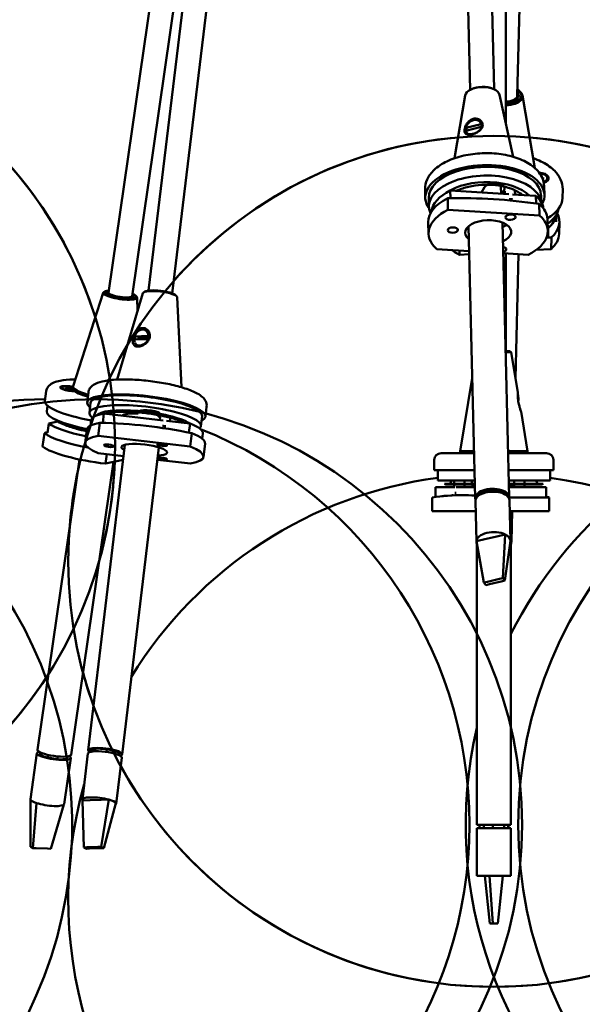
# Model space of a CAD drawing. Header units: millimetres. Extents: x 224 to 3432, y 73 to 2441.
# Tile 14 of 27: x 1973 to 2138, y 304 to 593. Entities that reach past the tile are written whole.
import ezdxf

# ---------------------------------------------------------------- set-up
doc = ezdxf.new("R2010")
doc.units = ezdxf.units.MM
doc.header["$LTSCALE"] = 12
doc.layers.add('Widoczne (ISO)', color=7, linetype='Continuous', lineweight=50)

msp = doc.modelspace()

# ---------------------------------------------------------------- linework, layer by layer
at = {"layer": 'Widoczne (ISO)'}
for p, q in [((1998.98, 513.26), (2068.48, 995.26)), ((2010.74, 513.89), (2068.62, 996.13)), ((2017.69, 513.05), (2075.62, 995.71)), ((2094.75, 996.04), (2105.22, 572.85)), ((2101.75, 996.13), (2112.21, 573.02)), ((2115.64, 563.05), (2115.64, 995.13)), ((2129.13, 979.76), (2119.03, 571.18)), ((2005.91, 512.26), (2033.54, 703.88)), ((2105.51, 573), (2105.27, 572.88)), ((2111.91, 573.16), (2112.16, 573.05)), ((2103.74, 571.17), (2100.58, 552.75)), ((2113.78, 571.41), (2117.84, 553.18)), ((2120.55, 571.17), (2124.2, 549.87)), ((2103.93, 561.66), (2108.38, 562.81)), ((2108.4, 561.96), (2103.95, 560.81)), ((2108.53, 561.98), (2108.44, 561.96)), ((2126.23, 547.26), (2126.48, 547.31)), ((2126.48, 547.31), (2126.25, 547.23)), ((2126.77, 546.85), (2126.41, 546.87)), ((2127.84, 546.85), (2127.83, 546.64)), ((2108.54, 542.67), (2109.43, 544.22)), ((2114.52, 544.92), (2114.19, 544.35)), ((2114.19, 544.35), (2114.24, 542.31)), ((2126.59, 546.48), (2126.56, 546.49)), ((2126.82, 545.5), (2127.22, 545.76)), ((2126.99, 541.96), (2126.92, 544.51)), ((2092, 541.09), (2091.93, 543.64)), ((2093, 541.12), (2093.06, 538.57)), ((2098.66, 537.61), (2098.58, 541.01)), ((2099.31, 543.24), (2099.37, 541.03)), ((2116.57, 542.17), (2099.31, 543.24)), ((2115.17, 543.41), (2114.53, 542.29)), ((2115.33, 543.06), (2115.35, 542.24)), ((2124.47, 541.67), (2117.6, 542.1)), ((2118.33, 543.13), (2118.35, 542.06)), ((2124.47, 541.67), (2124.53, 539.47)), ((2125.99, 541.93), (2126.04, 539.87)), ((2132.29, 541.09), (2132.35, 543.64)), ((2125.48, 539.33), (2125.57, 535.93)), ((2125.57, 535.93), (2098.66, 537.61)), ((2130.46, 536.07), (2130.41, 534.11)), ((2092.96, 530.58), (2092.88, 533.98)), ((2104.71, 532.77), (2106.68, 452.9)), ((2114.68, 533.86), (2116.68, 453.15)), ((2127.95, 531.45), (2127.87, 534.84)), ((2128.13, 532.25), (2127.93, 532.24)), ((2128.13, 532.25), (2128.07, 529.8)), ((2131.32, 530.58), (2131.41, 533.98)), ((2129.02, 529.49), (2128.94, 526.09)), ((2095.35, 526.09), (2104.89, 525.5)), ((2102.03, 524.41), (2102.06, 525.67)), ((2104.91, 524.59), (2102.03, 524.41)), ((2114.91, 524.87), (2122.25, 524.41)), ((2115.64, 496.13), (2115.64, 524.83)), ((2119.38, 524.59), (2118.47, 488.14)), ((2128.94, 526.09), (2124.58, 525.82)), ((1997.42, 513.23), (1988.57, 485.83)), ((1997.99, 513.67), (1997.62, 513.45)), ((2009.09, 513.12), (2001.54, 487.74)), ((2006.98, 512.37), (2007.27, 512.06)), ((2009.68, 513.59), (2009.31, 513.37)), ((2018.65, 512.51), (2018.95, 512.21)), ((2007.41, 511.79), (2007.51, 507.81)), ((2019.11, 511.92), (2020.44, 485.47)), ((2006.61, 500.43), (2010.67, 500.59)), ((2010.56, 499.62), (2006.49, 499.47)), ((2010.87, 500.18), (2007.46, 500.05)), ((2115.62, 496.13), (2116.84, 496.13)), ((2117.19, 495.83), (2115.62, 495.83)), ((2116.84, 496.13), (2117.19, 495.83)), ((2117.19, 495.83), (2119.17, 483.96)), ((2105.81, 488.14), (2102.24, 466.73)), ((1980.25, 481.42), (1980.67, 484.32)), ((1985.17, 485.44), (1985.13, 485.2)), ((1986.33, 485.2), (1987.23, 485.13)), ((1987.26, 485.09), (1986.33, 485.2)), ((1986.35, 485.4), (1987.14, 485.2)), ((1986.66, 484.97), (1987.27, 485.02)), ((1986.76, 485.47), (1987.39, 485.25)), ((1987.26, 485.15), (1987.25, 485.09)), ((1987.25, 484.8), (1987.63, 484.92)), ((1987.33, 485.04), (1987.32, 484.82)), ((1987.61, 485.42), (1987.85, 485.19)), ((1987.61, 485.42), (1987.74, 485.11)), ((1987.7, 485.21), (1987.61, 485.42)), ((1988.17, 484.67), (1987.93, 484.9)), ((1988.08, 484.88), (1988.17, 484.67)), ((1988.48, 485.28), (1988.14, 485.17)), ((1988.68, 484.74), (1988.39, 484.84)), ((1988.45, 485.05), (1988.4, 484.84)), ((1988.48, 485.27), (1988.55, 485.75)), ((1988.52, 484.95), (1988.49, 484.81)), ((1988.74, 484.66), (1988.65, 484.77)), ((1992.69, 481.01), (1993.04, 483.91)), ((1993.68, 480.89), (1993.34, 477.99)), ((1981.06, 480.04), (1980.82, 478.38)), ((1997.63, 477.73), (1997.31, 475.02)), ((2014.97, 475.76), (1997.63, 477.73)), ((2003.34, 477.39), (2003.3, 477.08)), ((2007.65, 477.79), (2008.09, 478.46)), ((2013.69, 478.05), (2013.55, 476.93)), ((2013.99, 477.6), (2013.55, 476.93)), ((2014.23, 477.49), (2014.04, 475.87)), ((2027.44, 476.84), (2027.79, 479.74)), ((2120.11, 478.32), (2122.04, 466.73)), ((1981.42, 474.86), (1981.02, 472.08)), ((1981.42, 474.86), (1984.46, 475.52)), ((1993.9, 475.85), (1993.71, 474.27)), ((1995.94, 471.17), (1996.41, 475.04)), ((2022.92, 474.86), (2016.01, 475.64)), ((2017.21, 477.13), (2017.02, 475.53)), ((2022.92, 474.86), (2022.59, 472.15)), ((2026.45, 476.96), (2026.1, 474.06)), ((1980.12, 471.97), (1979.56, 468.11)), ((1992.09, 469.2), (1992.56, 473.07)), ((2023.44, 471.97), (2022.98, 468.11)), ((2026.66, 471.92), (2026.48, 470.34)), ((2022.98, 468.11), (1995.94, 471.17)), ((2026.85, 465.03), (2027.31, 468.9)), ((2003.79, 468.58), (1993.02, 378.83)), ((1995.96, 466.12), (2003.39, 465.28)), ((1998.1, 463.05), (1998.5, 465.84)), ((2013.77, 467.81), (2002.95, 377.64)), ((2106.35, 466.13), (2096.64, 466.13)), ((2102.24, 466.73), (2106.34, 466.73)), ((2102.24, 466.23), (2102.24, 466.73)), ((2102.24, 466.23), (2106.35, 466.23)), ((2102.34, 466.13), (2102.24, 466.23)), ((2116.34, 466.73), (2122.04, 466.73)), ((2116.36, 466.23), (2122.04, 466.23)), ((2127.64, 466.13), (2116.36, 466.13)), ((2121.94, 466.13), (2122.04, 466.23)), ((2122.04, 466.23), (2122.04, 466.73)), ((1990.41, 464.28), (1978.1, 378.94)), ((2000.41, 463.56), (1988, 377.52)), ((2003.26, 464.17), (1998.1, 463.05)), ((2013.33, 464.15), (2023, 463.05)), ((2094.64, 461.13), (2094.64, 464.13)), ((2129.64, 461.13), (2129.64, 464.13)), ((2106.48, 461.13), (2094.64, 461.13)), ((2095.64, 461.13), (2095.64, 458.13)), ((2129.64, 461.13), (2116.48, 461.13)), ((2128.64, 461.13), (2128.64, 458.13)), ((2095.64, 458.13), (2106.55, 458.13)), ((2106.58, 457.11), (2097.65, 457.11)), ((2100.51, 458.13), (2100.51, 456.13)), ((2103.51, 458.13), (2103.51, 456.13)), ((2105.64, 457.11), (2103.51, 457.11)), ((2105.64, 458.13), (2105.64, 456.63)), ((2116.56, 458.13), (2128.64, 458.13)), ((2126.63, 457.11), (2116.58, 457.11)), ((2118.09, 458.13), (2118.09, 456.13)), ((2121.09, 458.13), (2121.09, 456.13)), ((2095.01, 456.13), (2095.01, 453.27)), ((2100.72, 456.13), (2095.01, 456.13)), ((2098.39, 456.87), (2100.51, 456.87)), ((2098.39, 456.87), (2106.58, 456.87)), ((2100.72, 454.43), (2101.03, 454.43)), ((2106.6, 456.13), (2101.03, 456.13)), ((2103.51, 456.87), (2105.64, 456.87)), ((2105.64, 456.63), (2106.59, 456.63)), ((2106.14, 456.13), (2105.64, 456.63)), ((2109.21, 454.8), (2108.1, 453.94)), ((2109.22, 454.41), (2109.21, 454.8)), ((2109.29, 454.86), (2109.29, 454.83)), ((2109.32, 454.87), (2109.32, 454.84)), ((2112.77, 455.21), (2112.78, 454.76)), ((2115.13, 454.39), (2112.77, 455.21)), ((2113.22, 455.16), (2113.23, 455.05)), ((2114.61, 454.57), (2114.61, 454.73)), ((2115.14, 454.15), (2115.13, 454.39)), ((2116.59, 456.87), (2125.89, 456.87)), ((2116.59, 456.63), (2118.09, 456.63)), ((2116.6, 456.13), (2127.46, 456.13)), ((2121.09, 456.87), (2125.89, 456.87)), ((2127.46, 456.13), (2127.46, 453.25)), ((2094.06, 449.13), (2094.06, 453.13)), ((2106.7, 452.05), (2107, 440.15)), ((2108.09, 454.06), (2108.1, 453.93)), ((2128.41, 453.13), (2116.68, 453.13)), ((2116.7, 452.3), (2116.99, 440.4)), ((2128.41, 449.13), (2128.41, 453.13)), ((2106.78, 449.13), (2094.06, 449.13)), ((2128.41, 449.13), (2116.78, 449.13)), ((2117.14, 449.13), (2117.14, 356.97)), ((2117.51, 449.13), (2117.29, 440.15)), ((2107, 440.22), (2109.47, 440.82)), ((2109.23, 428.08), (2107, 440.22)), ((2109.47, 440.82), (2112.97, 441.65)), ((2112.97, 441.65), (2115.45, 442.24)), ((2114.77, 429.4), (2115.45, 442.24)), ((2115.35, 428.68), (2116.99, 440.33)), ((2107.14, 439.29), (2107.14, 356.97)), ((2110.25, 428.32), (2109.23, 428.08)), ((2113.75, 429.16), (2110.25, 428.32)), ((2110.83, 427.6), (2114.33, 428.44)), ((2114.77, 429.4), (2113.75, 429.16)), ((2114.33, 428.44), (2115.35, 428.68)), ((2115.35, 428.68), (2114.77, 429.4)), ((2109.23, 428.08), (2109.81, 427.36)), ((2109.81, 427.36), (2110.83, 427.6)), ((1995.03, 379.26), (1993.78, 378.81)), ((1994.32, 379.15), (1994.3, 379)), ((1994.35, 379.16), (1994.33, 379.01)), ((1994.94, 378.52), (1995.03, 379.26)), ((1995.43, 379.31), (1995.43, 379.3)), ((1995.5, 379.32), (1995.5, 379.3)), ((1998.44, 379.15), (1998.34, 378.35)), ((2001, 378.57), (1998.44, 379.15)), ((1999.16, 379.04), (1999.16, 378.99)), ((1977.96, 377.98), (1976.01, 364.44)), ((1978.83, 377.6), (1978.92, 378.2)), ((1981.22, 377.48), (1981.1, 376.68)), ((1981.1, 376.68), (1983.93, 376.23)), ((1983.93, 376.23), (1984.05, 377.03)), ((1987.86, 376.55), (1985.91, 363.02)), ((1986.81, 377.01), (1986.71, 376.35)), ((1986.71, 376.35), (1987, 376.93)), ((1987, 376.93), (1987.01, 377.04)), ((1992.9, 377.86), (1991.28, 364.33)), ((1993.72, 378.37), (1993.76, 378.74)), ((1993.78, 378.81), (1993.73, 378.37)), ((2000.53, 378.68), (2000.54, 378.73)), ((2000.91, 377.82), (2001, 378.57)), ((2002.83, 376.67), (2001.21, 363.13)), ((2001.76, 378.26), (2001.76, 378.24)), ((2002.16, 377.35), (2002.2, 377.72)), ((1976.02, 350.46), (1976.02, 364.35)), ((1976.7, 350.07), (1977.81, 363.33)), ((1982, 349.93), (1985.83, 362.86)), ((1991.32, 364.13), (1993.59, 364.19)), ((1991.69, 350.32), (1991.32, 364.13)), ((1993.59, 364.19), (1996.81, 364.28)), ((1996.77, 350.46), (1999.09, 364.35)), ((1996.81, 364.28), (1999.09, 364.35)), ((1997.55, 350.07), (2001.16, 363.33)), ((2107.14, 356.97), (2117.14, 356.97)), ((2117.14, 355.97), (2107.14, 355.97)), ((2107.14, 355.97), (2107.14, 341.97)), ((2107.89, 355.97), (2107.89, 356.97)), ((2109.2, 356.97), (2109.2, 355.97)), ((2111.82, 355.97), (2111.82, 356.97)), ((2115.21, 356.97), (2115.21, 355.97)), ((2116.38, 355.97), (2116.38, 356.97)), ((2116.39, 355.97), (2116.39, 356.97)), ((2117.14, 355.97), (2117.14, 341.97)), ((1976.7, 350.07), (1976.02, 350.46)), ((1977.67, 350.05), (1976.7, 350.07)), ((1981.02, 349.96), (1977.67, 350.05)), ((1992.62, 350.34), (1991.69, 350.32)), ((1991.69, 350.32), (1992.46, 349.93)), ((1995.84, 350.43), (1992.62, 350.34)), ((1993.4, 349.96), (1996.61, 350.05)), ((1996.77, 350.46), (1995.84, 350.43)), ((1996.61, 350.05), (1997.55, 350.07)), ((1997.55, 350.07), (1996.77, 350.46)), ((1982, 349.93), (1981.02, 349.96)), ((1992.46, 349.93), (1993.4, 349.96)), ((2107.14, 341.97), (2110.85, 341.97)), ((2110.95, 327.97), (2109.48, 341.97)), ((2110.85, 341.97), (2114.8, 341.97)), ((2111.85, 327.97), (2110.85, 341.97)), ((2113.33, 327.97), (2114.8, 341.97)), ((2114.8, 341.97), (2117.14, 341.97)), ((2111.12, 327.97), (2110.95, 327.97)), ((2111.68, 327.97), (2111.12, 327.97)), ((2111.85, 327.97), (2111.68, 327.97)), ((2113.33, 327.97), (2111.85, 327.97))]:
    msp.add_line(p, q, dxfattribs=at)
for centre in [(1875.9, 468.38), (2112.14, 434.33), (1995.43, 356.96), (2244.3, 356.96)]:
    msp.add_circle(centre, 125, dxfattribs=at)
for centre, radius, start, end in [((1875.9, 468.38), 125, 17.5283, 63.5332), ((2112.14, 434.33), 125, 94.8252, 138.7751), ((2112.14, 434.33), 125, 41.2249, 85.1748), ((1863.27, 356.96), 125, 84.639, 67.6543), ((1979.99, 356.96), 125, 89.8433, 134.8253), ((2228.86, 356.96), 125, 104.8919, 153.3433), ((1979.99, 356.96), 125, 145.7163, 68.4183), ((2096.64, 464.13), 2, 90, 180), ((2127.64, 464.13), 2, 0, 90), ((1875.9, 468.38), 125, 344.2724, 357.8281), ((2112.14, 334.97), 125, 164.2796, 82.4148), ((2112.14, 434.33), 125, 168.2731, 175.3177), ((2112.14, 334.97), 125, 97.5852, 148.3896), ((2098.39, 458.12), 1.25, 233.6605, 270), ((2098.39, 458.12), 1.25, 270, 0.3162), ((2125.89, 458.12), 1.25, 179.6838, 270), ((2125.89, 458.12), 1.25, 270, 306.3395), ((2109.6, 329.14), 125, 95.5396, 95.8402), ((1875.9, 468.38), 125, 191.241, 327.4939), ((2112.14, 434.33), 125, 195.144, 199.8648), ((2228.86, 356.96), 125, 166.8332, 3.968), ((2112.14, 434.33), 125, 208.7362, 331.2638)]:
    msp.add_arc(centre, radius, start, end, dxfattribs=at)
for centre, major_axis, ratio, start_param, end_param in [((2108.76, 571.02), (-5.05, -0.12), 0.526814, 3.245077, 6.179701), ((2108.76, 571.27), (-4.7, -0.12), 0.526814, 3.962323, 5.462455), ((2115.52, 571.02), (5.05, -0.12), 0.526814, 4.749203, 7.088114), ((2115.53, 571.27), (4.7, -0.12), 0.526814, 4.749648, 7.013925), ((2115.53, 571.27), (3.95, -0.1), 0.526814, 4.75425, 6.765172), ((2115.53, 571.27), (3.5, -0.09), 0.526814, 4.757959, 6.283185), ((2115.52, 571.01), (3.65, -0.09), 0.526814, 5.665731, 6.570867), ((2106.17, 561.81), (1.87, 1.66), 0.777199, 5.905896, 8.644773), ((2106.17, 561.81), (-1.87, -1.66), 0.777199, 1.968468, 2.361588), ((2106.17, 561.81), (-1.87, -1.66), 0.777199, 5.905896, 6.299016), ((2109.49, 541.53), (-17.49, -0.43), 0.526814, 2.853533, 6.629029), ((2109.49, 541.53), (16.49, 0.41), 0.526814, 0, 3.141593), ((2109.55, 538.98), (16.49, 0.41), 0.526814, 0.061596, 3.369734), ((2125.09, 546.92), (3.15, -0.08), 0.526814, 5.306811, 7.762347), ((2125.09, 546.92), (2.75, -0.07), 0.526814, 5.382977, 7.684969), ((2109.58, 538.12), (14.49, 0.36), 0.526814, 0.455656, 2.45356), ((2112.3, 543.82), (-3, -0.07), 0.526814, 2.835609, 5.977201), ((2109.47, 542.26), (6.5, 0.16), 0.526814, 0.710894, 1.111683), ((2125.09, 546.71), (2.75, -0.07), 0.526814, 5.403849, 6.283185), ((2125.07, 545.94), (2, -0.05), 0.526814, 5.942509, 6.008865), ((2110.37, 534.41), (-17.49, -0.43), 0.526814, 5.439256, 6.283185), ((2110.31, 536.96), (-16.49, -0.41), 0.526814, 5.429196, 6.216954), ((2110.31, 536.96), (16.49, 0.41), 0.526814, 0.066232, 0.525561), ((2114.79, 541.53), (17.49, -0.43), 0.526814, 5.567958, 6.283185), ((2116.91, 539.96), (-1.5, -0.04), 0.526814, 4.19368, 4.902669), ((2110.37, 534.41), (17.49, 0.43), 0.526814, 0, 0.515501), ((2110.46, 531.01), (-17.49, -0.43), 0.526814, 5.439256, 6.798686), ((2110.46, 531.01), (17.49, 0.43), 0.526814, 5.439256, 6.798686), ((2114.73, 538.98), (16.49, -0.41), 0.526814, 5.650168, 6.216954), ((2113.97, 536.96), (16.49, -0.41), 0.526814, 5.757625, 6.221589), ((2113.91, 534.41), (17.49, -0.43), 0.526814, 5.767685, 6.571245), ((2110.46, 531.01), (-6.75, -0.17), 0.526814, 2.260198, 6.846658), ((2110.36, 535.18), (6.75, 0.17), 0.526814, 5.401791, 5.656649), ((2113.83, 531.01), (17.49, -0.43), 0.526814, 5.767685, 6.283185), ((2114.28, 525.93), (1.5, 0.04), 0.526814, 5.124403, 7.441967), ((2113.83, 531.01), (17.49, -0.43), 0.526814, 3.786135, 3.985522), ((2002.41, 512.47), (-5, 0.72), 0.214455, 6.021006, 9.686957), ((2002.45, 512.76), (4.65, -0.67), 0.214455, 2.410853, 7.013925), ((2002.45, 512.76), (-3.91, 0.56), 0.214455, 5.801199, 9.906764), ((2002.41, 512.47), (-3.61, 0.52), 0.214455, 5.984047, 6.324613), ((2002.45, 512.76), (3.46, -0.5), 0.214455, 3.141593, 6.283185), ((2002.41, 512.47), (3.61, -0.52), 0.214455, 6.241758, 6.582324), ((2014.09, 512.47), (-5.01, 0.6), 0.227941, 3.18062, 6.244158), ((2014.13, 512.76), (4.67, -0.56), 0.227941, 0.279994, 2.861598), ((2008.58, 500.03), (1.05, 2.27), 0.798501, 5.302077, 8.040954), ((2008.58, 500.03), (1.05, 2.27), 0.798501, 2.160484, 2.553604), ((2008.58, 500.03), (-1.05, -2.27), 0.798501, 1.364649, 1.757768), ((1987.89, 485.05), (-3.12, 0.45), 0.214455, 4.535012, 8.319191), ((1987.89, 485.05), (-2.72, 0.39), 0.214455, 4.508874, 8.332326), ((1987.85, 484.81), (-2.72, 0.39), 0.214455, 0, 0.1787), ((1987.05, 485.17), (0.211, -0.03), 0.214455, 5.80637, 7.433319), ((1987.08, 485.37), (-0.013, 0.375), 0.491612, 3.88684, 4.004945), ((1987.12, 485.07), (0.211, -0.03), 0.214455, 5.547226, 7.174175), ((1987.54, 485.26), (0.211, -0.03), 0.214455, 3.97643, 5.603378), ((1987.82, 484.87), (-0.211, 0.03), 0.214455, 4.235574, 5.862522), ((1987.6, 485.46), (0.146, -0.352), 0.001473, 5.488729, 6.145037), ((1987.95, 485.42), (0.233, 0.313), 0.173004, 3.38261, 4.038917), ((1987.95, 485.22), (0.211, -0.03), 0.214455, 4.235574, 5.862522), ((1988.24, 485.03), (-0.238, -0.306), 0.105857, 5.302276, 5.648936), ((1988.24, 484.83), (-0.211, 0.03), 0.214455, 3.97643, 5.603378), ((1998.35, 484.34), (-9.8, 1.41), 0.214455, 6.246583, 7.303246), ((1998.28, 483.85), (-9.8, 1.41), 0.214455, 0, 1.021439), ((1988.66, 485.02), (-0.211, 0.03), 0.214455, 5.613906, 7.166129), ((1988.73, 484.92), (-0.211, 0.03), 0.214455, 5.92437, 6.943026), ((1988.69, 485.21), (-0.024, -0.372), 0.51349, 5.376797, 5.478513), ((1998.27, 483.76), (-9.7, 1.4), 0.214455, 0.221367, 1.015387), ((2010.07, 478.92), (-17.38, 2.09), 0.227941, 2.8019, 6.622878), ((2010.07, 478.92), (16.38, -1.97), 0.227941, 0, 3.141593), ((2119.07, 481.13), (0, 2.5), 0.116489, 4.913747, 5.863675), ((1997.57, 478.92), (-17.32, 2.5), 0.214455, 0, 1.38745), ((2009.72, 476.02), (16.38, -1.97), 0.227941, 6.094771, 9.793184), ((1997.15, 476.02), (-16.33, 2.35), 0.214455, 0, 1.318776), ((2010.28, 473.88), (-16.38, 1.97), 0.227941, 5.621585, 6.283185), ((2009.6, 475.04), (-14.39, 1.73), 0.227941, 3.579822, 6.165228), ((2009.72, 476.02), (-6.95, 0.83), 0.227941, 5.041705, 6.102996), ((2011.04, 478.03), (-2.98, 0.36), 0.227941, 3.027998, 6.16959), ((1996.89, 473.88), (-16.33, 2.35), 0.214455, 0.358621, 1.318397), ((1997.01, 475.04), (-14.34, 2.07), 0.214455, 0.311, 1.282883), ((2009.93, 470.98), (-17.38, 2.09), 0.227941, 5.631645, 6.283185), ((2009.72, 476.02), (6.95, -0.83), 0.227941, 0.908075, 1.01429), ((2010.28, 473.88), (16.38, -1.97), 0.227941, 0, 0.71795), ((1996.47, 470.98), (-17.32, 2.5), 0.214455, 0.368681, 1.396266), ((2015.29, 473.74), (-1.49, 0.18), 0.227941, 4.386069, 5.095058), ((2009.93, 470.98), (17.38, -2.09), 0.227941, 0, 0.70789), ((2009.47, 467.11), (-17.38, 2.09), 0.227941, 5.631645, 6.991075), ((2009.47, 467.11), (-6.7, 0.8), 0.227941, 2.23952, 6.815773), ((1995.91, 467.11), (-17.32, 2.5), 0.214455, 0.368681, 1.728111), ((2009.47, 467.11), (17.38, -2.09), 0.227941, 5.631645, 6.991075), ((2014.69, 464.44), (1.49, -0.18), 0.227941, 3.637675, 8.928696), ((2111.68, 453.02), (5, 0.12), 0.526814, 6.121133, 9.58683), ((2111.7, 452.17), (-5, -0.12), 0.526814, 3.141593, 6.283185), ((2111.68, 453.02), (4.3, 0.11), 0.526814, 0.285422, 2.856171), ((2111.67, 453.45), (-3.8, -0.09), 0.526814, 5.695514, 6.024629), ((2111.68, 453.02), (4.25, 0.11), 0.526814, 1.298032, 2.179426), ((2111.67, 453.45), (3.8, 0.09), 0.526814, 0.457425, 0.587671), ((2111.68, 453.02), (4.25, 0.11), 0.526814, 0.32156, 0.60863), ((2112, 440.28), (-5, -0.12), 0.526814, 3.937371, 6.25593), ((2112, 440.28), (-5, -0.12), 0.526814, 6.25593, 6.370642), ((2112, 440.28), (5, 0.12), 0.526814, 6.25593, 7.078964), ((2112, 440.28), (5, 0.12), 0.526814, 6.135093, 6.25593), ((2112.29, 440.28), (5, -0.12), 0.526814, 6.053952, 6.283185), ((1983.05, 378.23), (4.95, -0.71), 0.214455, 3.141593, 6.283185), ((1997.98, 378.23), (4.96, -0.6), 0.227941, 5.841835, 9.866129), ((1997.98, 378.23), (4.27, -0.51), 0.227941, 6.130539, 9.577425), ((1998.04, 378.71), (-3.77, 0.45), 0.227941, 0.031527, 0.1624), ((1997.98, 378.23), (4.22, -0.51), 0.227941, 1.490421, 2.371815), ((1982.91, 377.26), (-4.95, 0.71), 0.214455, 5.810309, 9.897654), ((1982.91, 377.26), (-4.21, 0.61), 0.214455, 0.275552, 1.156946), ((1982.91, 377.26), (-4.21, 0.61), 0.214455, 1.846348, 2.727742), ((1997.87, 377.26), (-4.96, 0.6), 0.227941, 3.141593, 6.283185), ((1997.98, 378.23), (-4.22, 0.51), 0.227941, 6.20281, 6.283185), ((1997.98, 378.23), (4.22, -0.51), 0.227941, 0, 0.801019), ((1998.04, 378.71), (3.77, -0.45), 0.227941, 6.225295, 6.251658), ((1996.24, 363.73), (-4.96, 0.6), 0.227941, 4.12976, 6.448319), ((1980.96, 363.73), (-4.95, 0.71), 0.214455, 0, 0.088403), ((1980.96, 363.73), (-4.95, 0.71), 0.214455, 0.088403, 0.911437), ((1980.96, 363.73), (4.95, -0.71), 0.214455, 4.05303, 6.283185), ((1996.24, 363.73), (4.96, -0.6), 0.227941, 0.165134, 0.988167), ((1996.24, 363.73), (4.96, -0.6), 0.227941, 6.050708, 6.448319)]:
    msp.add_ellipse(centre, major_axis=major_axis, ratio=ratio, start_param=start_param, end_param=end_param, dxfattribs=at)
for centre, major_axis, ratio in [((2117.02, 535.45), (-1.5, -0.04), 0.526814), ((2100.08, 531.66), (-1.5, -0.04), 0.526814), ((1999.04, 468.3), (-1.49, 0.18), 0.227941), ((2014.68, 468.61), (-1.49, 0.18), 0.227941)]:
    msp.add_ellipse(centre, major_axis=major_axis, ratio=ratio, dxfattribs=at)
for points, knots in [([(2103.55, 561.19), (2103.52, 561), (2103.52, 560.82), (2103.58, 560.38), (2103.68, 560.15), (2103.9, 559.93), (2103.96, 559.88), (2104.21, 559.73), (2104.47, 559.66), (2105.03, 559.64), (2105.32, 559.67), (2106.04, 559.83), (2106.5, 559.99), (2107.3, 560.39), (2107.65, 560.62), (2108.05, 560.96), (2108.17, 561.07), (2108.51, 561.46), (2108.68, 561.75), (2108.89, 562.4), (2108.89, 562.77), (2108.62, 563.49), (2108.34, 563.82), (2107.75, 564.21), (2107.44, 564.33), (2106.77, 564.44), (2106.41, 564.42), (2105.76, 564.25), (2105.43, 564.09), (2104.92, 563.73), (2104.73, 563.55), (2104.31, 563.08), (2104.1, 562.77), (2103.8, 562.17), (2103.7, 561.9), (2103.59, 561.48), (2103.56, 561.33), (2103.55, 561.19)], [-1.504256, -1.504256, -1.504256, -1.504256, -1.444649, -1.444649, -1.341108, -1.341108, -1.30597, -1.30597, -1.208059, -1.208059, -1.12742, -1.12742, -1.012024, -1.012024, -0.914325, -0.914325, -0.86858, -0.86858, -0.772667, -0.772667, -0.656304, -0.656304, -0.537522, -0.537522, -0.447771, -0.447771, -0.358019, -0.358019, -0.268268, -0.268268, -0.207518, -0.207518, -0.116042, -0.116042, -0.044632, -0.044632, 0, 0, 0, 0]), ([(2107.98, 561.01), (2107.89, 560.92), (2107.79, 560.83), (2107.45, 560.56), (2107.17, 560.38), (2106.55, 560.08), (2106.21, 559.96), (2105.67, 559.84), (2105.45, 559.82), (2105.01, 559.82), (2104.79, 559.86), (2104.56, 559.98), (2104.5, 560.02), (2104.44, 560.07), (2104.42, 560.08), (2104.41, 560.09)], [0.8718372, 0.8718372, 0.8718372, 0.8718372, 0.914325, 0.914325, 1.0120237, 1.0120237, 1.1274203, 1.1274203, 1.2080586, 1.2080586, 1.3059698, 1.3059698, 1.3411084, 1.3411084, 1.3484576, 1.3484576, 1.3484576, 1.3484576]), ([(2091.93, 543.64), (2091.91, 544.64), (2092.13, 545.64), (2093.02, 547.59), (2093.73, 548.52), (2095.64, 550.32), (2096.91, 551.15), (2099.84, 552.55), (2101.51, 553.12), (2105.04, 553.92), (2106.89, 554.15), (2110.6, 554.3), (2112.46, 554.2), (2116.03, 553.69), (2117.74, 553.27), (2120.87, 552.12), (2122.29, 551.38), (2124.64, 549.59), (2125.58, 548.54), (2126.64, 546.45), (2126.9, 545.49), (2126.92, 544.51)], [4.457598, 4.457598, 4.457598, 4.457598, 4.708383, 4.708383, 4.989579, 4.989579, 5.321864, 5.321864, 5.664793, 5.664793, 6.002487, 6.002487, 6.337774, 6.337774, 6.674806, 6.674806, 7.016949, 7.016949, 7.353871, 7.353871, 7.599191, 7.599191, 7.599191, 7.599191]), ([(2132.35, 543.64), (2132.38, 544.64), (2132.16, 545.64), (2131.27, 547.59), (2130.56, 548.52), (2128.65, 550.32), (2127.38, 551.15), (2125.23, 552.18), (2124.49, 552.48), (2123.71, 552.75)], [4.457598, 4.457598, 4.457598, 4.457598, 4.708383, 4.708383, 4.989579, 4.989579, 5.321864, 5.321864, 5.483922, 5.483922, 5.483922, 5.483922]), ([(2126.65, 546.79), (2126.66, 546.8), (2126.67, 546.81), (2126.69, 546.83), (2126.71, 546.84), (2126.74, 546.85), (2126.76, 546.85), (2126.77, 546.85)], [0.04758377, 0.04758377, 0.04758377, 0.04758377, 0.05181414, 0.05181414, 0.05697832, 0.05697832, 0.06215096, 0.06215096, 0.06215096, 0.06215096]), ([(2101.04, 543.14), (2101.4, 543.3), (2101.77, 543.46), (2103.22, 544.02), (2104.41, 544.35), (2106.94, 544.82), (2108.28, 544.95), (2110.97, 544.99), (2112.31, 544.9), (2114.86, 544.51), (2116.05, 544.22), (2118.16, 543.46), (2119.07, 543.01), (2120.09, 542.32), (2120.35, 542.12), (2120.58, 541.92)], [4.423525, 4.423525, 4.423525, 4.423525, 4.534612, 4.534612, 4.838152, 4.838152, 5.145621, 5.145621, 5.454323, 5.454323, 5.761482, 5.761482, 6.064387, 6.064387, 6.181641, 6.181641, 6.181641, 6.181641]), ([(2126.57, 546.56), (2126.56, 546.56), (2126.56, 546.55), (2126.55, 546.54), (2126.55, 546.53), (2126.54, 546.53)], [3.20553655, 3.20553655, 3.20553655, 3.20553655, 3.23629603, 3.23629603, 3.25804436, 3.25804436, 3.25804436, 3.25804436]), ([(2098.58, 541.01), (2103.16, 541.12), (2107.69, 541), (2116.35, 540.46), (2120.88, 540.01), (2125.48, 539.33)], [35.882115, 35.882115, 35.882115, 35.882115, 37.196513, 37.196513, 38.510912, 38.510912, 38.510912, 38.510912]), ([(2006.22, 500.04), (2006.16, 499.82), (2006.12, 499.6), (2006.05, 499.01), (2006.07, 498.67), (2006.18, 498.3), (2006.22, 498.21), (2006.37, 497.91), (2006.55, 497.72), (2007, 497.5), (2007.24, 497.44), (2007.89, 497.42), (2008.33, 497.5), (2009.14, 497.82), (2009.51, 498.03), (2009.95, 498.38), (2010.09, 498.5), (2010.5, 498.92), (2010.73, 499.25), (2011.07, 500.02), (2011.14, 500.46), (2011.04, 501.37), (2010.84, 501.8), (2010.37, 502.36), (2010.1, 502.57), (2009.52, 502.84), (2009.2, 502.9), (2008.61, 502.88), (2008.29, 502.79), (2007.81, 502.53), (2007.62, 502.39), (2007.19, 501.99), (2006.97, 501.71), (2006.62, 501.12), (2006.49, 500.83), (2006.32, 500.38), (2006.26, 500.2), (2006.22, 500.04)], [-1.504256, -1.504256, -1.504256, -1.504256, -1.444649, -1.444649, -1.341108, -1.341108, -1.30597, -1.30597, -1.208059, -1.208059, -1.12742, -1.12742, -1.012024, -1.012024, -0.914325, -0.914325, -0.86858, -0.86858, -0.772667, -0.772667, -0.656304, -0.656304, -0.537522, -0.537522, -0.447771, -0.447771, -0.358019, -0.358019, -0.268268, -0.268268, -0.207518, -0.207518, -0.116042, -0.116042, -0.044632, -0.044632, 0, 0, 0, 0]), ([(2010.04, 498.66), (2009.93, 498.56), (2009.82, 498.47), (2009.45, 498.2), (2009.16, 498.04), (2008.53, 497.81), (2008.21, 497.75), (2007.73, 497.77), (2007.54, 497.8), (2007.18, 497.96), (2007.02, 498.1), (2006.87, 498.34), (2006.83, 498.41), (2006.79, 498.5), (2006.79, 498.52), (2006.78, 498.53)], [0.8718372, 0.8718372, 0.8718372, 0.8718372, 0.914325, 0.914325, 1.0120237, 1.0120237, 1.1274203, 1.1274203, 1.2080586, 1.2080586, 1.3059698, 1.3059698, 1.3411084, 1.3411084, 1.3484576, 1.3484576, 1.3484576, 1.3484576]), ([(1989.2, 487.78), (1989.01, 487.78), (1988.82, 487.78), (1987.16, 487.73), (1985.85, 487.61), (1983.44, 487.13), (1982.37, 486.87), (1981.07, 485.49), (1980.76, 484.94), (1980.67, 484.32)], [5.7823185, 5.7823185, 5.7823185, 5.7823185, 5.8260092, 5.8260092, 6.169059, 6.169059, 6.5662775, 6.5662775, 6.7150091, 6.7150091, 6.7150091, 6.7150091]), ([(1993.04, 483.91), (1993.1, 484.38), (1993.28, 484.82), (1993.81, 485.62), (1994.17, 485.93), (1995.31, 486.69), (1996.16, 486.97), (1998.44, 487.5), (2000, 487.68), (2003.28, 487.81), (2004.96, 487.8), (2008.41, 487.61), (2010.17, 487.44), (2013.64, 486.98), (2015.35, 486.69), (2018.58, 486), (2020.09, 485.6), (2022.82, 484.71), (2024.03, 484.22), (2025.6, 483.35), (2026.11, 483.01), (2026.91, 482.28), (2027.22, 481.92), (2027.71, 480.98), (2027.87, 480.36), (2027.79, 479.74)], [4.649987, 4.649987, 4.649987, 4.649987, 4.765403, 4.765403, 4.910855, 4.910855, 5.210085, 5.210085, 5.602733, 5.602733, 5.942961, 5.942961, 6.273548, 6.273548, 6.602507, 6.602507, 6.934806, 6.934806, 7.281098, 7.281098, 7.484498, 7.484498, 7.638039, 7.638039, 7.79158, 7.79158, 7.79158, 7.79158]), ([(1987.26, 484.8), (1987.22, 484.81), (1987.17, 484.82), (1987.09, 484.84), (1987.05, 484.85), (1986.97, 484.87), (1986.93, 484.88), (1986.86, 484.9), (1986.82, 484.92), (1986.75, 484.94), (1986.72, 484.95), (1986.69, 484.96)], [6.0695129, 6.0695129, 6.0695129, 6.0695129, 6.1526421, 6.1526421, 6.2397434, 6.2397434, 6.3268447, 6.3268447, 6.413946, 6.413946, 6.5010473, 6.5010473, 6.5010473, 6.5010473]), ([(1986.76, 485.47), (1986.77, 485.46), (1986.78, 485.46), (1986.8, 485.44), (1986.81, 485.42), (1986.82, 485.39), (1986.83, 485.38), (1986.83, 485.36)], [0.02076039, 0.02076039, 0.02076039, 0.02076039, 0.02593303, 0.02593303, 0.03109721, 0.03109721, 0.03532758, 0.03532758, 0.03532758, 0.03532758]), ([(1987.74, 485.11), (1987.74, 485.08), (1987.74, 485.06), (1987.73, 485), (1987.73, 484.96), (1987.72, 484.92)], [-2.79635517, -2.79635517, -2.79635517, -2.79635517, -2.79003986, -2.79003986, -2.77871748, -2.77871748, -2.77871748, -2.77871748]), ([(2119.17, 483.96), (2119.17, 483.93), (2119.18, 483.9), (2119.19, 483.77), (2119.19, 483.64), (2119.18, 483.26), (2119.18, 482.99), (2119.2, 482.39), (2119.21, 482.1), (2119.27, 481.62), (2119.29, 481.44), (2119.32, 481.26)], [-0.2909688, -0.2909688, -0.2909688, -0.2909688, -0.2682681, -0.2682681, -0.2075181, -0.2075181, -0.116042, -0.116042, -0.0446315, -0.0446315, 0, 0, 0, 0]), ([(2119.32, 481.26), (2119.36, 481.02), (2119.41, 480.78), (2119.56, 480.12), (2119.68, 479.73), (2119.82, 479.29), (2119.85, 479.18), (2119.97, 478.82), (2120.05, 478.58), (2120.1, 478.38), (2120.11, 478.35), (2120.11, 478.32)], [-1.5042559, -1.5042559, -1.5042559, -1.5042559, -1.4446488, -1.4446488, -1.3411084, -1.3411084, -1.3059698, -1.3059698, -1.2080586, -1.2080586, -1.1858924, -1.1858924, -1.1858924, -1.1858924]), ([(1998.05, 477.68), (1998.23, 477.74), (1998.45, 477.8), (1999.31, 477.99), (2000.11, 478.11), (2002.03, 478.27), (2003.17, 478.3), (2005.68, 478.26), (2007.03, 478.18), (2009.81, 477.92), (2011.22, 477.74), (2013.94, 477.28), (2015.24, 477.01), (2017.6, 476.42), (2018.65, 476.1), (2019.92, 475.62), (2020.28, 475.47), (2020.6, 475.32)], [4.213142, 4.213142, 4.213142, 4.213142, 4.318191, 4.318191, 4.594895, 4.594895, 4.896493, 4.896493, 5.207197, 5.207197, 5.520712, 5.520712, 5.833834, 5.833834, 6.142851, 6.142851, 6.283185, 6.283185, 6.283185, 6.283185]), ([(1983.22, 476.07), (1983.89, 475.47), (1984.78, 474.99), (1986.96, 474.08), (1988.21, 473.66), (1990.51, 473.03), (1991.49, 472.79), (1992.5, 472.58)], [6.1248497, 6.1248497, 6.1248497, 6.1248497, 6.507733, 6.507733, 6.8580898, 6.8580898, 7.0891662, 7.0891662, 7.0891662, 7.0891662]), ([(1996.41, 475.04), (2001.08, 474.96), (2005.65, 474.64), (2014.35, 473.65), (2018.88, 472.94), (2023.44, 471.97)], [35.882115, 35.882115, 35.882115, 35.882115, 37.196513, 37.196513, 38.510912, 38.510912, 38.510912, 38.510912]), ([(2094.06, 453.13), (2097.05, 453.59), (2099.99, 453.79), (2104.07, 453.79), (2105.36, 453.75), (2106.66, 453.66)], [35.882115, 35.882115, 35.882115, 35.882115, 37.196513, 37.196513, 37.785833, 37.785833, 37.785833, 37.785833]), ([(2100.15, 453.75), (2100.11, 453.74), (2100.07, 453.74), (2099.88, 453.73), (2099.74, 453.72), (2099.57, 453.71), (2099.52, 453.71), (2099.48, 453.71)], [-0.1321984, -0.1321984, -0.1321984, -0.1321984, -0.1186679, -0.1186679, -0.0593926, -0.0593926, -0.0254432, -0.0254432, -0.0254432, -0.0254432])]:
    msp.add_open_spline(points, degree=3, knots=knots, dxfattribs=at)
for points, weights in [([(2103.8, 561.48), (2103.87, 561.57), (2103.93, 561.66)], [1.00214270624, 1.00228624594, 1]), ([(2108.38, 562.81), (2108.54, 562.78), (2108.72, 562.75)], [1, 1.00228624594, 1.00214270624]), ([(2108.61, 561.93), (2108.5, 561.94), (2108.4, 561.96)], [1.00190906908, 1.00142949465, 1]), ([(2103.95, 560.81), (2103.91, 560.75), (2103.87, 560.7)], [1, 1.00142949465, 1.00190906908]), ([(2126.65, 546.79), (2126.58, 546.68), (2126.52, 546.58)], [1.00378810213, 1.00977925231, 1.01424470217]), ([(2006.53, 500.36), (2006.57, 500.4), (2006.61, 500.43)], [1.00214270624, 1.00228624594, 1]), ([(2010.67, 500.59), (2010.84, 500.56), (2011.02, 500.53)], [1, 1.00228624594, 1.00214270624]), ([(2006.49, 499.47), (2006.47, 499.44), (2006.44, 499.42)], [1, 1.00142949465, 1.00190906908]), ([(2010.77, 499.59), (2010.66, 499.61), (2010.56, 499.62)], [1.00190906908, 1.00142949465, 1]), ([(1986.84, 485.28), (1986.84, 485.32), (1986.83, 485.36)], [1.00749221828, 1.00571943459, 1.00378810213]), ([(1988.47, 485.2), (1988.42, 485.01), (1988.38, 484.85)], [1.00378810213, 1.01241334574, 1.0178763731]), ([(2119.27, 481.63), (2119.31, 481.63), (2119.35, 481.63)], [1.0014405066, 1.00091473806, 1])]:
    msp.add_rational_spline(points, weights, degree=2, dxfattribs=at)
for points in [[(2104.1, 561.09), (2104.11, 561.2), (2104.13, 561.32), (2104.16, 561.45)], [(2108.54, 562.59), (2108.58, 562.37), (2108.58, 562.16), (2108.52, 561.94)], [(2104.09, 560.84), (2104.09, 560.92), (2104.09, 561), (2104.1, 561.09)], [(2127.62, 529.52), (2128.08, 529.51), (2128.55, 529.5), (2129.02, 529.49)], [(2010.89, 500.47), (2010.89, 500.18), (2010.83, 499.88), (2010.7, 499.6)], [(2006.69, 499.47), (2006.71, 499.61), (2006.73, 499.76), (2006.77, 499.9)], [(2006.77, 499.9), (2006.8, 500.04), (2006.84, 500.18), (2006.89, 500.32)], [(1986.66, 484.97), (1986.67, 484.97), (1986.68, 484.97), (1986.69, 484.96)], [(1988.47, 485.2), (1988.47, 485.21), (1988.48, 485.22), (1988.48, 485.23)], [(2020.6, 475.32), (2020.79, 475.23), (2020.96, 475.15), (2021.12, 475.06)], [(1981.05, 472.33), (1980.74, 472.21), (1980.43, 472.09), (1980.12, 471.97)], [(2128.41, 453.13), (2128.09, 453.18), (2127.78, 453.22), (2127.46, 453.27)], [(2108.13, 434.08), (2107.78, 435.99), (2107.4, 437.96), (2107.02, 439.92)], [(2117.26, 439.92), (2117.22, 439.71), (2117.18, 439.5), (2117.14, 439.29)]]:
    msp.add_open_spline(points, degree=3, dxfattribs=at)

doc.saveas('drawing.dxf')
